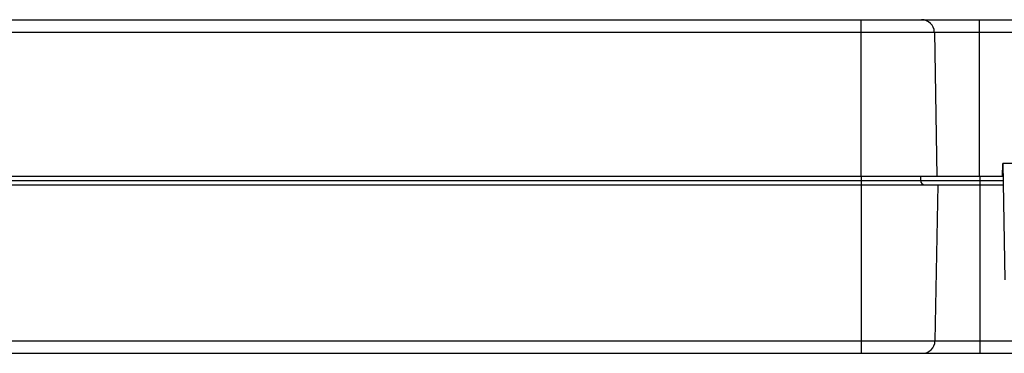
# Model space of a CAD drawing. Header units: inches. Extents: x 0 to 22, y 0 to 17.
# Tile 21 of 59: x 10.8 to 13.2, y 4.6 to 5.4. Entities that reach past the tile are written whole.
import ezdxf

# ---------------------------------------------------------------- set-up
doc = ezdxf.new("R2010")
doc.units = ezdxf.units.IN
doc.header["$LTSCALE"] = 1.21
doc.header["$MEASUREMENT"] = 0
doc.layers.get('0').update_dxf_attribs({"linetype": 'CONTINUOUS'})

msp = doc.modelspace()

# ---------------------------------------------------------------- linework, layer by layer
at = {"color": 7, "linetype": 'CONTINUOUS'}
for p, q in [((9.1957, 5.4149), (13.6062, 5.4149)), ((12.8212, 5.4149), (12.8212, 5.0449)), ((13.1012, 5.4149), (13.1012, 5.0449)), ((9.784, 5.3854), (13.3523, 5.3854)), ((12.9951, 5.3854), (13.0011, 5.0449)), ((13.1562, 5.0449), (13.1567, 5.0749)), ((13.427, 5.0749), (13.1567, 5.0749)), ((13.1623, 4.8004), (13.1575, 5.0749)), ((9.8223, 5.0348), (13.1582, 5.0348)), ((9.8241, 5.0249), (13.1584, 5.0249)), ((13.1562, 5.0449), (9.8256, 5.0449)), ((12.8232, 4.6269), (12.8232, 5.0449)), ((12.9626, 5.0449), (12.9627, 5.0348)), ((13.0031, 5.0249), (12.9966, 4.6564)), ((13.1032, 4.6269), (13.1032, 5.0449)), ((9.1177, 4.6564), (13.6082, 4.6564)), ((9.1377, 4.6269), (13.6082, 4.6269))]:
    msp.add_line(p, q, dxfattribs=at)
for centre, radius, start, end in [((12.9651, 5.3849), 0.03, 1, 90), ((12.9727, 5.0349), 0.01, 180.5, 270), ((12.9666, 4.6569), 0.03, 270, 359)]:
    msp.add_arc(centre, radius, start, end, dxfattribs=at)

doc.saveas('drawing.dxf')
